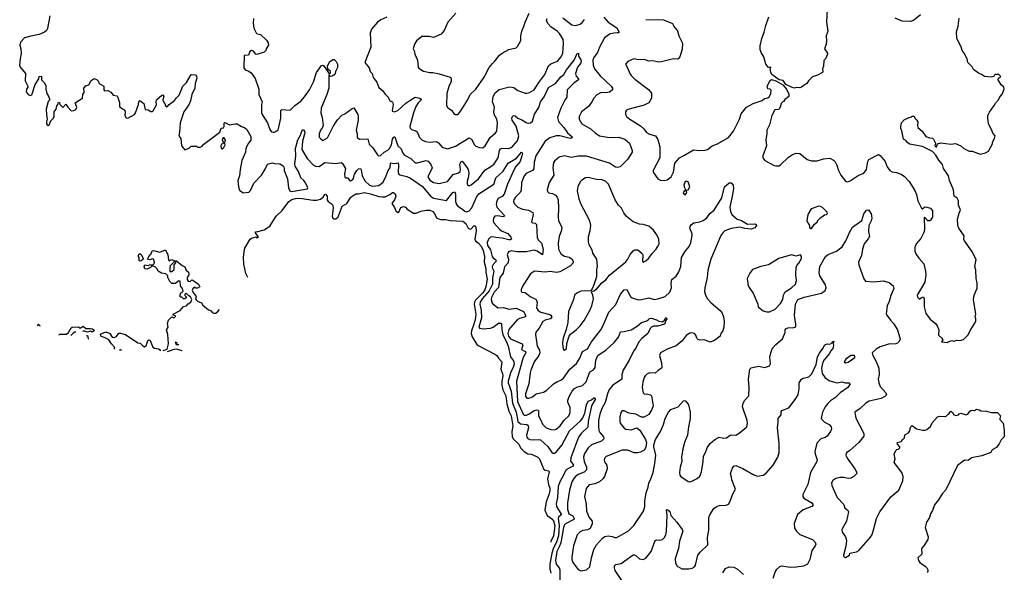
# Model space of a CAD drawing. Extents: x 2220333 to 2384341, y 721037 to 894043.
# Tile 2 of 256: x 2227712 to 2238470, y 726616 to 732652. Entities that reach past the tile are written whole.
import ezdxf

# ---------------------------------------------------------------- set-up
doc = ezdxf.new("R2010")
doc.units = 0

msp = doc.modelspace()

# ---------------------------------------------------------------- linework, layer by layer
at = {"layer": '0CON10XD'}
for points in [[(2228040, 732695), (2228016, 732555), (2228005, 732533), (2227985, 732517), (2227925, 732489), (2227834, 732474), (2227765, 732454), (2227722, 732408), (2227715, 732375), (2227725, 732335), (2227727, 732283), (2227716, 732225), (2227712, 732155), (2227716, 732135), (2227776, 732065), (2227774, 731985), (2227800, 731925), (2227800, 731915), (2227786, 731894), (2227782, 731865), (2227805, 731834), (2227827, 731823), (2227845, 731830), (2227880, 731945), (2227920, 732005), (2227925, 732030), (2227950, 732035), (2227950, 731995), (2227980, 731965), (2227998, 731935), (2227998, 731895), (2228008, 731845), (2228024, 731824), (2228040, 731775), (2228025, 731760), (2228003, 731675), (2228004, 731616), (2228014, 731565), (2228004, 731535), (2228004, 731515), (2228012, 731502), (2228025, 731498), (2228035, 731502), (2228052, 731548), (2228082, 731575), (2228090, 731595), (2228090, 731645), (2228112, 731675), (2228118, 731712), (2228130, 731725), (2228135, 731750), (2228148, 731748), (2228150, 731725), (2228185, 731692), (2228215, 731730), (2228238, 731695), (2228275, 731657), (2228305, 731659), (2228325, 731670), (2228336, 731695), (2228318, 731745), (2228400, 731795), (2228402, 731835), (2228417, 731857), (2228413, 731905), (2228435, 731930), (2228469, 731941), (2228492, 731988), (2228525, 732008), (2228560, 731995), (2228570, 731985), (2228580, 731955), (2228630, 731925), (2228630, 731885), (2228640, 731875), (2228675, 731878), (2228709, 731859), (2228735, 731828), (2228775, 731822), (2228782, 731815), (2228803, 731747), (2228802, 731705), (2228835, 731677), (2228858, 731668), (2228866, 731645), (2228862, 731605), (2228875, 731580), (2228895, 731576), (2228966, 731615), (2228979, 731635), (2229010, 731725), (2229013, 731757), (2229025, 731770), (2229070, 731735), (2229085, 731672), (2229115, 731667), (2229145, 731648), (2229165, 731648), (2229172, 731655), (2229206, 731724), (2229202, 731755), (2229209, 731775), (2229265, 731828), (2229275, 731832), (2229286, 731816), (2229277, 731775), (2229279, 731759), (2229298, 731735), (2229305, 731710), (2229325, 731702), (2229344, 731726), (2229405, 731769), (2229425, 731800), (2229454, 731826), (2229495, 731925), (2229534, 731965), (2229585, 732053), (2229635, 732049), (2229644, 732035), (2229647, 732015), (2229628, 731955), (2229625, 731905), (2229594, 731835), (2229577, 731765), (2229559, 731721), (2229505, 731645), (2229466, 731525), (2229460, 731425), (2229450, 731385), (2229472, 731355), (2229482, 731275), (2229515, 731230), (2229565, 731250), (2229585, 731270), (2229625, 731272), (2229645, 731270), (2229655, 731260), (2229685, 731260), (2229705, 731270), (2229725, 731292), (2229900, 731425), (2229914, 731466), (2229940, 731470), (2229946, 731484), (2229948, 731522), (2229955, 731530), (2230005, 731504), (2230065, 731516), (2230090, 731515), (2230137, 731487), (2230170, 731475), (2230193, 731453), (2230239, 731375), (2230237, 731335), (2230213, 731305), (2230185, 731248), (2230179, 731205), (2230141, 731115), (2230120, 731015), (2230113, 730947), (2230097, 730895), (2230104, 730825), (2230115, 730790), (2230155, 730761), (2230215, 730768), (2230235, 730788), (2230271, 730865), (2230354, 730955), (2230395, 731018), (2230421, 731075), (2230475, 731090), (2230495, 731082), (2230555, 731076), (2230592, 731055), (2230602, 731035), (2230602, 731005), (2230638, 730915), (2230649, 730815), (2230665, 730782), (2230677, 730777), (2230705, 730778), (2230857, 730805), (2230861, 730815), (2230835, 730870), (2230818, 730895), (2230783, 730925), (2230760, 730995), (2230722, 731052), (2230717, 731075), (2230728, 731165), (2230725, 731245), (2230751, 731339), (2230780, 731390), (2230796, 731434), (2230805, 731448), (2230815, 731450), (2230826, 731436), (2230827, 731415), (2230802, 731325), (2230796, 731235), (2230855, 731135), (2230924, 731064), (2230945, 731053), (2230983, 731047), (2231045, 731094), (2231165, 731082), (2231225, 731092), (2231240, 731080), (2231271, 731025), (2231261, 730969), (2231265, 730933), (2231275, 730924), (2231298, 730925), (2231315, 730896), (2231325, 730892), (2231355, 730909), (2231369, 730965), (2231395, 731006), (2231415, 731023), (2231435, 731028), (2231444, 731014), (2231453, 730945), (2231488, 730888), (2231535, 730845), (2231565, 730833), (2231635, 730841), (2231682, 730878), (2231718, 730945), (2231739, 731005), (2231760, 731035), (2231765, 731088), (2231805, 731083), (2231847, 731087), (2231853, 731063), (2231849, 730985), (2231854, 730965), (2231867, 730957), (2231941, 730941), (2231983, 730923), (2232115, 730832), (2232199, 730725), (2232235, 730702), (2232375, 730678), (2232445, 730763), (2232465, 730772), (2232475, 730745), (2232475, 730665), (2232485, 730634), (2232501, 730615), (2232540, 730590), (2232575, 730559), (2232598, 730552), (2232625, 730566), (2232653, 730597), (2232704, 730715), (2232730, 730750), (2232893, 730855), (2232914, 730925), (2232994, 730996), (2233048, 731085), (2233141, 731139), (2233195, 731207), (2233206, 731195), (2233200, 731165), (2233179, 731105), (2233132, 731048), (2233112, 731008), (2233043, 730857), (2233005, 730745), (2232985, 730721), (2232941, 730699), (2232927, 730675), (2232918, 730635), (2232924, 730605), (2233005, 730517), (2233009, 730505), (2232992, 730498), (2232935, 730508), (2232905, 730505), (2232890, 730485), (2232887, 730455), (2232894, 730435), (2232953, 730365), (2232978, 730345), (2233046, 730316), (2233080, 730275), (2233084, 730256), (2233072, 730248), (2233055, 730246), (2232985, 730267), (2232915, 730272), (2232875, 730281), (2232855, 730277), (2232834, 730255), (2232821, 730219), (2232825, 730186), (2232857, 730137), (2232875, 730065), (2232885, 730050), (2232915, 730029), (2232919, 730015), (2232885, 729979), (2232876, 729955), (2232879, 729935), (2232894, 729905), (2232878, 729832), (2232877, 729763), (2232840, 729690), (2232765, 729605), (2232742, 729565), (2232741, 729545), (2232756, 729476), (2232757, 729395), (2232728, 729295), (2232735, 729283), (2232776, 729276), (2232855, 729284), (2232886, 729294), (2232945, 729336), (2232969, 729339), (2232975, 729330), (2232979, 729265), (2232990, 729215), (2233038, 729115)], [(2232479, 732725), (2232390, 732625), (2232350, 732535), (2232316, 732495), (2232235, 732456), (2232188, 732468), (2232105, 732470), (2232047, 732423), (2232026, 732385), (2232012, 732335), (2232027, 732305), (2232028, 732275), (2232059, 732209), (2232066, 732135), (2232073, 732123), (2232125, 732091), (2232195, 732074), (2232226, 732074), (2232295, 732061), (2232415, 732026), (2232427, 732015), (2232426, 731975), (2232404, 731935), (2232380, 731845), (2232377, 731715), (2232390, 731690), (2232432, 731665), (2232456, 731626), (2232475, 731617), (2232495, 731617), (2232505, 731623), (2232532, 731655), (2232605, 731773), (2232634, 731835), (2232695, 731895), (2232786, 732025), (2232840, 732130), (2232878, 732175), (2232900, 732195), (2232954, 732266), (2232982, 732288), (2233055, 732328), (2233135, 732343), (2233151, 732359), (2233186, 732424), (2233188, 732475), (2233200, 732525), (2233225, 732587), (2233234, 732626), (2233280, 732725)], [(2236533, 732765), (2236527, 732625), (2236543, 732525), (2236524, 732475), (2236529, 732425), (2236523, 732385), (2236507, 732335), (2236538, 732285), (2236538, 732275), (2236518, 732225), (2236498, 732205), (2236496, 732145), (2236482, 732115), (2236488, 732085), (2236482, 732075), (2236430, 732045), (2236375, 732027), (2236332, 731985), (2236312, 731955), (2236278, 731935), (2236256, 731914), (2236235, 731908), (2236195, 731910), (2236176, 731904), (2236151, 731911), (2236084, 731944), (2236055, 731987), (2236012, 731995), (2235930, 732055), (2235919, 732079), (2235912, 732115), (2235918, 732135), (2235895, 732130), (2235866, 732165), (2235843, 732245), (2235812, 732295), (2235803, 732325), (2235803, 732365), (2235820, 732445), (2235848, 732515), (2235865, 732590), (2235898, 732685)], [(2237553, 732705), (2237477, 732643), (2237445, 732634), (2237355, 732636), (2237277, 732667)], [(2230266, 732665), (2230263, 732615), (2230271, 732561), (2230301, 732501), (2230345, 732492), (2230409, 732429), (2230429, 732399), (2230430, 732375), (2230407, 732335), (2230402, 732315), (2230382, 732298), (2230303, 732273), (2230294, 732274), (2230267, 732307), (2230245, 732316), (2230228, 732305), (2230214, 732266), (2230165, 732260), (2230162, 732125), (2230175, 732106), (2230215, 732089), (2230240, 732070), (2230285, 732008), (2230324, 731895), (2230324, 731834), (2230360, 731755), (2230354, 731726), (2230356, 731635), (2230362, 731615), (2230419, 731525), (2230445, 731452), (2230465, 731428), (2230482, 731422), (2230497, 731423), (2230523, 731437), (2230535, 731449), (2230545, 731477), (2230567, 731577), (2230565, 731662), (2230575, 731672), (2230669, 731665), (2230719, 731715), (2230785, 731762), (2230825, 731808), (2230877, 731885), (2230922, 731975), (2230955, 732074), (2231010, 732150), (2231025, 732156), (2231037, 732147), (2231095, 732060), (2231107, 732073), (2231108, 732085), (2231080, 732110), (2231076, 732144), (2231098, 732192), (2231135, 732217), (2231147, 732217), (2231170, 732195), (2231183, 732167), (2231185, 732130), (2231166, 732094), (2231155, 732053), (2231125, 732034), (2231103, 732033), (2231095, 732050), (2231090, 732045), (2231090, 731905), (2231070, 731835), (2231007, 731685), (2231003, 731633), (2231018, 731585), (2231028, 731495), (2231022, 731475), (2230999, 731445), (2230984, 731405), (2230985, 731370), (2231001, 731351), (2231025, 731333), (2231077, 731363), (2231136, 731484), (2231185, 731557), (2231232, 731608), (2231265, 731624), (2231345, 731683), (2231365, 731688), (2231408, 731618), (2231412, 731595), (2231412, 731555), (2231390, 731445), (2231400, 731405), (2231400, 731365), (2231425, 731348), (2231515, 731350), (2231531, 731291), (2231572, 731252), (2231620, 731175), (2231633, 731165), (2231655, 731170), (2231695, 731204), (2231735, 731227), (2231754, 731246), (2231773, 731287), (2231785, 731348), (2231795, 731366), (2231805, 731374), (2231812, 731372), (2231844, 731274), (2231880, 731240), (2231897, 731195), (2231915, 731173), (2231985, 731136), (2232035, 731089), (2232055, 731088), (2232155, 731115), (2232177, 731107), (2232209, 731065), (2232219, 731035), (2232171, 730935), (2232195, 730901), (2232235, 730874), (2232295, 730862), (2232386, 730884), (2232450, 730960), (2232505, 730980), (2232524, 730995), (2232528, 731015), (2232523, 731075), (2232535, 731102), (2232545, 731108), (2232595, 731046), (2232611, 731015), (2232619, 730975), (2232612, 730925), (2232601, 730885), (2232602, 730852), (2232625, 730838), (2232645, 730847), (2232727, 730913), (2232795, 731007), (2232871, 731055), (2232895, 731077), (2232940, 731145), (2232954, 731225), (2232965, 731242), (2232985, 731248), (2233054, 731246), (2233081, 731255), (2233100, 731270), (2233151, 731329), (2233166, 731384), (2233135, 731490), (2233092, 731555), (2233088, 731575), (2233095, 731594), (2233106, 731604), (2233125, 731602), (2233155, 731576), (2233200, 731560), (2233254, 731525), (2233275, 731521), (2233295, 731525), (2233315, 731545), (2233338, 731622), (2233385, 731694), (2233403, 731755), (2233441, 731809), (2233490, 731910), (2233565, 731955), (2233625, 732027), (2233658, 732055), (2233685, 732105), (2233771, 732209), (2233805, 732283), (2233818, 732288), (2233816, 732255), (2233843, 732215), (2233847, 732195), (2233840, 732175), (2233806, 732134), (2233784, 732066), (2233793, 732035), (2233819, 732005), (2233817, 731995), (2233765, 731960), (2233693, 731885), (2233690, 731805), (2233667, 731773), (2233623, 731687), (2233589, 731585), (2233601, 731541), (2233657, 731475), (2233696, 731416), (2233744, 731375), (2233748, 731362)], [(2231725, 732679), (2231659, 732651), (2231622, 732625), (2231555, 732549), (2231541, 732505), (2231548, 732352), (2231483, 732185), (2231531, 732125), (2231543, 732085), (2231564, 732064), (2231575, 732022), (2231615, 731968), (2231635, 731912), (2231680, 731875), (2231705, 731837), (2231737, 731807), (2231756, 731766), (2231786, 731755), (2231792, 731725), (2231782, 731662), (2231785, 731652), (2231805, 731644)], [(2231805, 731644), (2231845, 731661), (2231931, 731739), (2231985, 731778), (2232035, 731805), (2232086, 731796), (2232100, 731785), (2232100, 731775), (2232065, 731744), (2232042, 731705), (2232016, 731635), (2231974, 731485), (2231979, 731469), (2231995, 731451), (2232039, 731439), (2232055, 731426), (2232082, 731365), (2232105, 731340), (2232145, 731321), (2232185, 731313), (2232265, 731321), (2232287, 731307), (2232329, 731259), (2232385, 731241), (2232475, 731271), (2232625, 731361), (2232649, 731349), (2232680, 731285), (2232695, 731272), (2232735, 731256), (2232774, 731254), (2232797, 731275), (2232853, 731367), (2232912, 731418), (2232924, 731436), (2232934, 731525), (2232924, 731564), (2232898, 731615), (2232894, 731645), (2232901, 731695), (2232879, 731755), (2232886, 731815), (2232907, 731853), (2232950, 731890), (2233065, 731918), (2233110, 731910), (2233155, 731879), (2233235, 731848), (2233255, 731848), (2233283, 731857), (2233335, 731886), (2233383, 731965), (2233451, 732055), (2233491, 732149), (2233515, 732170), (2233590, 732200), (2233629, 732245), (2233646, 732285), (2233654, 732396), (2233650, 732435), (2233610, 732500), (2233585, 732527), (2233515, 732575), (2233482, 732612), (2233469, 732645), (2233474, 732665)], [(2234095, 732678), (2234143, 732625), (2234235, 732562), (2234263, 732515), (2234255, 732507), (2234245, 732508), (2234205, 732506), (2234155, 732493), (2234102, 732455), (2234048, 732352), (2234027, 732293), (2233985, 732238), (2233975, 732210), (2233977, 732157), (2233993, 732115), (2234055, 732039), (2234175, 731925), (2234189, 731905), (2234188, 731885), (2234155, 731859), (2234115, 731853), (2234065, 731856), (2234018, 731832), (2233985, 731795), (2233965, 731755), (2233926, 731705), (2233850, 731645), (2233824, 731595), (2233826, 731565), (2233856, 731516), (2233955, 731456), (2233999, 731415), (2234046, 731385), (2234135, 731368), (2234174, 731364), (2234259, 731369), (2234325, 731348), (2234375, 731305), (2234403, 731225), (2234403, 731205), (2234353, 731125), (2234274, 731046), (2234245, 731036), (2234223, 731043), (2234155, 731085), (2233905, 731161), (2233815, 731161), (2233736, 731146), (2233665, 731166), (2233605, 731152), (2233555, 731108), (2233543, 731087), (2233536, 731035), (2233550, 730955), (2233498, 730875), (2233474, 730795), (2233478, 730775), (2233492, 730762), (2233535, 730754), (2233566, 730736), (2233585, 730713), (2233594, 730685), (2233601, 730595), (2233597, 730495), (2233601, 730455), (2233636, 730385), (2233632, 730355), (2233608, 730285), (2233595, 730210), (2233601, 730145), (2233626, 730095), (2233665, 730071), (2233715, 730057), (2233745, 730039), (2233758, 730015), (2233758, 729995), (2233730, 729965), (2233613, 729897), (2233578, 729892), (2233508, 729902), (2233455, 729893), (2233336, 729904), (2233295, 729876), (2233220, 729765), (2233191, 729709), (2233190, 729685), (2233200, 729675), (2233235, 729671), (2233290, 729630), (2233355, 729596), (2233366, 729564), (2233360, 729505), (2233376, 729475), (2233408, 729458), (2233503, 729433), (2233516, 729425), (2233525, 729405), (2233512, 729385), (2233455, 729370), (2233428, 729355), (2233387, 729283), (2233350, 729240), (2233348, 729215), (2233368, 729085), (2233391, 729041), (2233397, 729015), (2233386, 728984), (2233334, 728915), (2233297, 728825), (2233288, 728795), (2233276, 728675), (2233239, 728565), (2233238, 728535), (2233255, 728519), (2233275, 728519), (2233315, 728534), (2233355, 728565), (2233436, 728584), (2233473, 728607), (2233544, 728676), (2233589, 728701), (2233625, 728715), (2233655, 728736), (2233722, 728835), (2233795, 728896), (2233832, 728955), (2233862, 729028), (2233915, 729056), (2233959, 729135), (2234062, 729265), (2234085, 729306), (2234151, 729459), (2234225, 729542), (2234275, 729655), (2234315, 729702), (2234346, 729706), (2234387, 729627), (2234403, 729613), (2234425, 729606), (2234475, 729594), (2234506, 729596), (2234585, 729613), (2234645, 729596), (2234684, 729604), (2234765, 729629), (2234816, 729675), (2234834, 729725), (2234830, 729775), (2234837, 729813), (2234885, 729850), (2234913, 729897), (2234935, 729955), (2234944, 730055), (2234980, 730115), (2235028, 730175), (2235046, 730215), (2235061, 730295), (2235059, 730315), (2235036, 730375), (2235038, 730395), (2235048, 730412), (2235077, 730433), (2235145, 730443), (2235181, 730459), (2235221, 730489), (2235254, 730535), (2235299, 730571), (2235382, 730705), (2235414, 730826), (2235465, 730872), (2235485, 730870), (2235506, 730846), (2235510, 730805), (2235497, 730723), (2235473, 730605), (2235477, 730557), (2235493, 730523), (2235553, 730475), (2235599, 730459), (2235665, 730419), (2235744, 730424), (2235760, 730415), (2235762, 730405), (2235743, 730377), (2235705, 730364), (2235635, 730371), (2235585, 730385), (2235485, 730372), (2235418, 730345), (2235394, 730325), (2235374, 730296), (2235262, 730035), (2235232, 729915), (2235224, 729835), (2235199, 729725), (2235196, 729685), (2235206, 729645), (2235226, 729605), (2235268, 729558), (2235364, 729475), (2235386, 729445), (2235402, 729405), (2235409, 729355), (2235406, 729295), (2235394, 729255), (2235374, 729226), (2235364, 729196), (2235305, 729148), (2235255, 729130), (2235195, 729154), (2235145, 729152), (2235125, 729158), (2235109, 729175), (2235098, 729208), (2235085, 729224), (2235055, 729231), (2235035, 729228), (2234995, 729202), (2234949, 729145), (2234885, 729091), (2234788, 729055), (2234713, 729015), (2234701, 728985), (2234724, 728905), (2234730, 728855), (2234726, 728845), (2234688, 728822), (2234655, 728790), (2234595, 728794), (2234565, 728781), (2234546, 728764), (2234536, 728745), (2234522, 728692), (2234514, 728635), (2234524, 728575), (2234535, 728566), (2234575, 728563), (2234604, 728554), (2234615, 728542), (2234634, 728435), (2234618, 728395), (2234585, 728341), (2234535, 728311), (2234505, 728309), (2234445, 728344), (2234366, 728356), (2234315, 728379), (2234295, 728380), (2234280, 728360), (2234270, 728315), (2234269, 728265), (2234274, 728245), (2234315, 728189), (2234335, 728181), (2234395, 728174), (2234455, 728194), (2234487, 728167), (2234550, 728065), (2234562, 728035), (2234555, 727982), (2234535, 727952), (2234495, 727930), (2234465, 727921), (2234425, 727922), (2234355, 727949), (2234295, 727952), (2234119, 727881), (2234104, 727865), (2234098, 727845), (2234106, 727815), (2234126, 727785), (2234131, 727745), (2234102, 727662), (2234085, 727636), (2234046, 727604), (2233995, 727582), (2233935, 727570), (2233900, 727530), (2233882, 727445), (2233902, 727365), (2233906, 727285), (2233935, 727214), (2233966, 727176), (2233967, 727145), (2233944, 727096), (2233915, 727079), (2233865, 727072), (2233835, 727058), (2233805, 727025), (2233763, 726907), (2233746, 726785), (2233746, 726755), (2233756, 726725), (2233815, 726648), (2233845, 726633), (2233906, 726644), (2233943, 726675), (2233959, 726775), (2233984, 726866), (2234015, 726915), (2234081, 726989), (2234105, 727006), (2234143, 727013), (2234185, 727009), (2234215, 726996), (2234235, 726997), (2234365, 727070), (2234424, 727126), (2234527, 727283), (2234544, 727335), (2234541, 727395), (2234557, 727485), (2234578, 727545), (2234588, 727592), (2234605, 727626), (2234632, 727708), (2234652, 727805), (2234664, 727895), (2234640, 727985), (2234641, 728009), (2234658, 728065), (2234715, 728155), (2234745, 728230), (2234763, 728295), (2234802, 728365), (2234825, 728394), (2234906, 728424), (2234965, 728490), (2234975, 728493), (2234992, 728485), (2235021, 728445), (2235039, 728365), (2235037, 728295), (2235018, 728205), (2235009, 728115), (2234977, 728035), (2234959, 727965), (2234944, 727875), (2234948, 727825), (2234929, 727765), (2234921, 727705), (2234926, 727676), (2234935, 727663), (2235015, 727607), (2235034, 727604), (2235055, 727610), (2235115, 727641), (2235144, 727665), (2235162, 727715), (2235181, 727825), (2235184, 727886), (2235207, 727925), (2235224, 727975), (2235257, 728023), (2235308, 728065), (2235355, 728091), (2235386, 728086), (2235405, 728082), (2235435, 728086), (2235475, 728114), (2235492, 728118), (2235535, 728114), (2235573, 728135), (2235657, 728205), (2235664, 728245), (2235660, 728275), (2235609, 728425), (2235617, 728465), (2235634, 728496), (2235677, 728545), (2235681, 728635), (2235674, 728725), (2235688, 728835), (2235705, 728848), (2235785, 728868), (2235855, 728854), (2235905, 728870), (2235916, 728895), (2235908, 728965), (2235918, 729015), (2235938, 729065), (2235975, 729106), (2236045, 729167), (2236076, 729235), (2236077, 729265), (2236083, 729275), (2236105, 729288), (2236171, 729289), (2236192, 729298), (2236194, 729325), (2236182, 729395), (2236178, 729425), (2236188, 729545), (2236213, 729595), (2236285, 729620), (2236474, 729666), (2236514, 729696), (2236522, 729725), (2236516, 729755), (2236456, 729855), (2236446, 729886), (2236456, 729955), (2236516, 730065), (2236545, 730089), (2236635, 730124), (2236697, 730173), (2236739, 730235), (2236781, 730335), (2236813, 730385), (2236912, 730458), (2236937, 730533), (2236965, 730573), (2236987, 730577), (2236996, 730556)], [(2233645, 732674), (2233745, 732595), (2233785, 732588), (2233835, 732604), (2233863, 732625), (2233885, 732654)], [(2234555, 732654), (2234745, 732649), (2234845, 732612), (2234863, 732575), (2234899, 732529), (2234914, 732475), (2234953, 732395), (2234950, 732330), (2234925, 732248), (2234908, 732225), (2234895, 732220), (2234854, 732224), (2234725, 732191), (2234695, 732189), (2234625, 732202), (2234585, 732199), (2234535, 732219), (2234475, 732214), (2234424, 732226), (2234358, 732195), (2234330, 732165), (2234354, 732125), (2234378, 732065), (2234395, 732041), (2234435, 732002), (2234581, 731891), (2234615, 731850), (2234616, 731795), (2234585, 731744), (2234535, 731718), (2234355, 731673), (2234342, 731665), (2234333, 731645), (2234332, 731615), (2234342, 731595), (2234380, 731565), (2234495, 731494), (2234530, 731460), (2234560, 731420), (2234595, 731403), (2234658, 731385), (2234683, 731345), (2234705, 731265), (2234705, 731145), (2234634, 731005), (2234632, 730985), (2234685, 730914), (2234715, 730899), (2234755, 730897), (2234785, 730902), (2234832, 730935), (2234856, 730985), (2234869, 731085), (2234920, 731145), (2234975, 731171), (2235075, 731232), (2235145, 731224), (2235203, 731227), (2235229, 731235), (2235280, 731275), (2235338, 731295), (2235455, 731364), (2235512, 731435), (2235529, 731471), (2235576, 731565), (2235596, 731625), (2235653, 731695), (2235725, 731738), (2235825, 731770), (2235849, 731791), (2235885, 731800), (2235903, 731815), (2235918, 731845), (2235922, 731882), (2235912, 731892), (2235887, 731897), (2235880, 731925), (2235912, 731988), (2235925, 731998), (2235975, 731984), (2236052, 731942), (2236092, 731895), (2236117, 731837), (2236117, 731813), (2236070, 731775), (2236065, 731760), (2236055, 731760), (2236032, 731738), (2236020, 731695), (2236005, 731672), (2235964, 731666), (2235930, 731605), (2235904, 731505), (2235877, 731445), (2235876, 731405), (2235864, 731345), (2235873, 731275), (2235830, 731165), (2235830, 731145), (2235854, 731114), (2235955, 731060), (2235974, 731056), (2236005, 731057), (2236025, 731066), (2236111, 731149), (2236155, 731180), (2236195, 731194), (2236235, 731190), (2236315, 731124), (2236362, 731112), (2236425, 731112), (2236493, 731133), (2236565, 731140), (2236605, 731118), (2236621, 731101), (2236640, 731065), (2236657, 731005), (2236684, 730954), (2236735, 730890), (2236755, 730882), (2236785, 730893), (2236875, 730952), (2236935, 730976), (2236966, 731015), (2236979, 731105), (2236990, 731125), (2237095, 731178), (2237115, 731170), (2237170, 731105), (2237190, 731045), (2237218, 731005), (2237245, 730989), (2237292, 730982), (2237344, 730964), (2237379, 730939), (2237429, 730885), (2237491, 730785), (2237511, 730741), (2237526, 730675), (2237565, 730593), (2237575, 730587), (2237603, 730607), (2237625, 730606), (2237665, 730592), (2237687, 730565), (2237686, 730495), (2237665, 730462), (2237655, 730454), (2237635, 730454), (2237605, 730487), (2237595, 730490), (2237599, 730365), (2237592, 730328), (2237559, 730261), (2237506, 730205), (2237494, 730164), (2237493, 730125), (2237503, 730095), (2237535, 730048), (2237591, 729985), (2237610, 729905), (2237612, 729865), (2237603, 729785), (2237518, 729645), (2237521, 729621), (2237545, 729600), (2237565, 729618), (2237588, 729625), (2237596, 729605), (2237596, 729515), (2237614, 729444), (2237660, 729380), (2237718, 729335), (2237738, 729308), (2237753, 729263), (2237752, 729205), (2237788, 729175), (2237798, 729155), (2237782, 729132), (2237845, 729128)], [(2237845, 729128), (2237855, 729132), (2237895, 729148), (2237915, 729142), (2237955, 729150), (2237985, 729148), (2238025, 729160), (2238073, 729207), (2238105, 729270), (2238160, 729355), (2238160, 729385), (2238152, 729405), (2238158, 729435), (2238133, 729595), (2238142, 729645), (2238172, 729718), (2238172, 729775), (2238162, 729825), (2238158, 729915), (2238148, 729955), (2238162, 730032), (2238116, 730125), (2238034, 730235), (2238028, 730255), (2238032, 730292), (2237973, 730375), (2237962, 730405), (2237960, 730475), (2237975, 730540), (2237990, 730575), (2237971, 730625), (2237970, 730675), (2237955, 730701), (2237924, 730725), (2237916, 730795), (2237871, 730895), (2237859, 730945), (2237840, 730980), (2237805, 731028), (2237795, 731070), (2237756, 731116), (2237723, 731173), (2237685, 731212), (2237575, 731267), (2237435, 731292), (2237411, 731311), (2237395, 731332), (2237367, 731347), (2237349, 731439), (2237338, 731465), (2237338, 731485), (2237348, 731525), (2237375, 731558), (2237418, 731582), (2237455, 731590), (2237465, 731600), (2237485, 731600), (2237492, 731575), (2237514, 731555), (2237524, 731535), (2237521, 731495), (2237527, 731475), (2237574, 731435), (2237612, 731375), (2237651, 731361), (2237685, 731357), (2237695, 731347), (2237718, 731305), (2237710, 731275), (2237723, 731263), (2237730, 731265), (2237740, 731295), (2237775, 731307), (2237885, 731294), (2237935, 731299), (2237994, 731274), (2238026, 731246), (2238085, 731217), (2238120, 731215), (2238205, 731183), (2238265, 731197), (2238298, 731215), (2238342, 731295), (2238342, 731315), (2238363, 731355), (2238369, 731385), (2238344, 731414), (2238334, 731444), (2238299, 731515), (2238289, 731575), (2238291, 731605), (2238307, 731643), (2238361, 731715), (2238375, 731742), (2238407, 731775), (2238416, 731804), (2238445, 731838), (2238470, 731895), (2238464, 731914), (2238435, 731942), (2238403, 731995), (2238407, 732013), (2238428, 732025), (2238427, 732037), (2238412, 732052), (2238375, 732052), (2238360, 732045), (2238357, 732033), (2238325, 732023), (2238252, 732032), (2238222, 732055), (2238188, 732068), (2238135, 732108), (2238118, 732138), (2238073, 732185), (2238064, 732224), (2238033, 732285), (2238008, 732315), (2237997, 732355), (2237952, 732445), (2237948, 732518), (2237965, 732580), (2237975, 732670)], [(2229925, 731242), (2229942, 731255), (2229957, 731285), (2229950, 731315), (2229960, 731325), (2229958, 731345), (2229945, 731360), (2229935, 731360), (2229923, 731345), (2229940, 731305), (2229915, 731288), (2229910, 731275), (2229915, 731250), (2229925, 731242)], [(2233748, 731362), (2233725, 731354), (2233615, 731384), (2233575, 731385), (2233505, 731362), (2233452, 731325), (2233352, 731165), (2233332, 731095), (2233328, 731022), (2233314, 731005), (2233245, 730971), (2233223, 730947), (2233195, 730875), (2233192, 730785), (2233178, 730762), (2233129, 730715), (2233111, 730685), (2233109, 730665), (2233116, 730646), (2233156, 730605), (2233205, 730582), (2233272, 730572), (2233318, 730545), (2233321, 730525), (2233304, 730444), (2233314, 730434), (2233345, 730428), (2233358, 730415), (2233368, 730268), (2233379, 730245), (2233412, 730212), (2233431, 730145), (2233425, 730084), (2233368, 730125), (2233335, 730133), (2233245, 730115), (2233145, 730118), (2233085, 730127), (2233054, 730116), (2233038, 730085), (2233053, 730035), (2233048, 729995), (2233009, 729951), (2232994, 729885), (2232958, 729835), (2232943, 729727), (2232898, 729675), (2232866, 729616), (2232863, 729595), (2232876, 729556), (2232935, 729504), (2232995, 729508), (2233062, 729492), (2233135, 729501), (2233218, 729465), (2233240, 729425), (2233238, 729405), (2233175, 729388), (2233147, 729373), (2233055, 729269), (2233044, 729225), (2233052, 729195), (2233075, 729166), (2233203, 729113), (2233209, 729095), (2233196, 729055), (2233205, 729041), (2233237, 729027), (2233242, 729015), (2233215, 728961), (2233142, 728705), (2233152, 728482), (2233214, 728344), (2233225, 728333), (2233245, 728333), (2233275, 728343), (2233335, 728385), (2233361, 728391), (2233377, 728387), (2233382, 728375), (2233379, 728325), (2233408, 728278), (2233425, 728234), (2233465, 728195), (2233515, 728176), (2233555, 728172), (2233575, 728180), (2233616, 728215), (2233662, 728278), (2233712, 728325), (2233725, 728360), (2233726, 728415), (2233703, 728475), (2233702, 728495), (2233719, 728545), (2233747, 728595), (2233775, 728624), (2233801, 728639), (2233863, 728657), (2233902, 728695), (2233941, 728805), (2233981, 728829), (2234001, 728855), (2234007, 728933), (2234029, 728985), (2234120, 729045), (2234208, 729125), (2234255, 729185), (2234275, 729242), (2234315, 729245), (2234395, 729266), (2234460, 729305), (2234506, 729344), (2234565, 729363), (2234580, 729375), (2234595, 729387), (2234615, 729392), (2234670, 729375), (2234695, 729359), (2234735, 729352), (2234758, 729372), (2234765, 729390), (2234775, 729398), (2234782, 729385), (2234768, 729362), (2234765, 729340), (2234755, 729328), (2234722, 729315), (2234685, 729306), (2234636, 729304), (2234615, 729294), (2234601, 729279), (2234575, 729225), (2234510, 729170), (2234478, 729132), (2234445, 729065), (2234419, 729031), (2234372, 728935), (2234307, 728825), (2234292, 728775), (2234292, 728725), (2234189, 728655), (2234151, 728605), (2234134, 728565), (2234108, 728472), (2234073, 728405), (2234050, 728345), (2234038, 728275), (2234038, 728215), (2234041, 728165), (2234050, 728145), (2234091, 728095), (2234093, 728075), (2234070, 728050), (2233961, 728009), (2233925, 727975), (2233885, 727915), (2233872, 727875), (2233879, 727825), (2233905, 727765), (2233904, 727735), (2233880, 727710), (2233815, 727684), (2233788, 727665), (2233765, 727640), (2233746, 727605), (2233720, 727515), (2233699, 727375), (2233698, 727305), (2233711, 727255), (2233755, 727232), (2233771, 727205), (2233767, 727193), (2233675, 727146), (2233665, 727135), (2233654, 727105), (2233623, 726937), (2233605, 726895), (2233580, 726845), (2233565, 726745), (2233575, 726706), (2233608, 726665), (2233615, 726645), (2233615, 726535)], [(2233665, 729042), (2233685, 729060), (2233690, 729115), (2233717, 729195), (2233731, 729219), (2233794, 729266), (2233835, 729309), (2233880, 729365), (2233945, 729483), (2233962, 729525), (2233980, 729605), (2233974, 729645), (2233960, 729675), (2233962, 729688), (2233985, 729692), (2234015, 729710), (2234072, 729778), (2234115, 729811), (2234157, 729863), (2234335, 730009), (2234355, 730035), (2234383, 730087), (2234415, 730128), (2234435, 730138), (2234465, 730140), (2234515, 730098), (2234520, 730085), (2234516, 730016), (2234525, 730003), (2234555, 730018), (2234584, 730045), (2234621, 730099), (2234666, 730145), (2234689, 730181), (2234698, 730205), (2234697, 730255), (2234675, 730302), (2234638, 730355), (2234585, 730398), (2234525, 730416), (2234485, 730417), (2234415, 730446), (2234344, 730504), (2234312, 730542), (2234286, 730595), (2234256, 730626), (2234218, 730685), (2234146, 730856), (2234116, 730885), (2234075, 730903), (2234015, 730907), (2233925, 730928), (2233896, 730924), (2233855, 730900), (2233835, 730880), (2233809, 730825), (2233804, 730784), (2233823, 730695), (2233845, 730637), (2233936, 730465), (2233948, 730405), (2233940, 730345), (2233922, 730275), (2233924, 730225), (2233931, 730195), (2233965, 730138), (2233972, 730102), (2234013, 730035), (2234021, 729955), (2234014, 729925), (2234016, 729844), (2233987, 729755), (2233967, 729713), (2233948, 729692), (2233845, 729686), (2233798, 729665), (2233773, 729645), (2233764, 729595), (2233709, 729465), (2233700, 729345), (2233682, 729268), (2233649, 729175), (2233644, 729125), (2233647, 729077), (2233655, 729050), (2233665, 729042)], [(2234985, 730740), (2235000, 730765), (2234990, 730790), (2235016, 730794), (2235033, 730825), (2235015, 730880), (2234995, 730890), (2234982, 730885), (2234970, 730845), (2234972, 730825), (2234990, 730790), (2234971, 730779), (2234962, 730765), (2234970, 730745), (2234985, 730740)], [(2230205, 729837), (2230185, 729880), (2230163, 729983), (2230158, 730055), (2230164, 730115), (2230174, 730155), (2230231, 730255), (2230245, 730266), (2230295, 730280), (2230305, 730270), (2230317, 730273), (2230318, 730285), (2230290, 730325), (2230290, 730335), (2230315, 730337), (2230385, 730358), (2230444, 730396), (2230515, 730506), (2230581, 730569), (2230653, 730665), (2230685, 730688), (2230725, 730700), (2230772, 730702), (2230920, 730680), (2230955, 730680), (2230999, 730691), (2231027, 730715), (2231045, 730744), (2231055, 730748), (2231071, 730725), (2231073, 730683), (2231081, 730665), (2231125, 730638), (2231135, 730624), (2231137, 730595), (2231125, 730505), (2231132, 730485), (2231145, 730476), (2231165, 730478), (2231192, 730498), (2231235, 730616), (2231286, 730645), (2231329, 730715), (2231385, 730749), (2231415, 730750), (2231475, 730765), (2231545, 730751), (2231635, 730721), (2231674, 730716), (2231705, 730718), (2231758, 730742), (2231785, 730764), (2231797, 730765), (2231815, 730750), (2231821, 730725), (2231806, 730684), (2231779, 730645), (2231809, 730599), (2231823, 730563), (2231845, 730548), (2231855, 730550), (2231875, 730602), (2231905, 730611), (2231926, 730606), (2231945, 730583), (2232015, 730540), (2232045, 730540), (2232095, 730562), (2232155, 730572), (2232195, 730571), (2232226, 730556), (2232246, 730535), (2232265, 730488), (2232280, 730480), (2232315, 730471), (2232365, 730470), (2232415, 730458), (2232555, 730450), (2232587, 730425), (2232614, 730374), (2232635, 730363), (2232645, 730368), (2232675, 730402), (2232685, 730402), (2232696, 730386), (2232700, 730345), (2232684, 730254), (2232692, 730235), (2232725, 730211), (2232755, 730177), (2232775, 730130), (2232792, 730065), (2232787, 730005), (2232806, 729936), (2232805, 729895), (2232819, 729819), (2232807, 729735), (2232795, 729702), (2232770, 729665), (2232693, 729587), (2232682, 729565), (2232679, 729545), (2232696, 729435), (2232688, 729375), (2232669, 729315), (2232648, 729255), (2232645, 729225), (2232657, 729187), (2232706, 729105), (2232722, 729092), (2232905, 729000), (2232925, 728984), (2232942, 728955), (2232980, 728915), (2232970, 728835), (2232989, 728785), (2232990, 728765), (2232979, 728695), (2232979, 728659), (2232991, 728611), (2233024, 728544), (2233034, 728455), (2233057, 728377), (2233081, 728325), (2233099, 728215), (2233089, 728155), (2233092, 728095), (2233109, 728069), (2233166, 728015), (2233184, 727975), (2233225, 727934), (2233265, 727911), (2233304, 727906), (2233375, 727874), (2233391, 727855), (2233435, 727745), (2233453, 727733), (2233493, 727723), (2233499, 727715), (2233479, 727635), (2233491, 727575), (2233505, 727535), (2233505, 727508), (2233498, 727475), (2233463, 727387), (2233449, 727295), (2233474, 727235), (2233525, 727202), (2233545, 727178), (2233558, 727125), (2233544, 727015), (2233517, 726953), (2233516, 726947)], [(2236365, 730370), (2236395, 730420), (2236430, 730445), (2236430, 730455), (2236461, 730489), (2236505, 730520), (2236527, 730523), (2236540, 730535), (2236535, 730550), (2236485, 730600), (2236462, 730612), (2236444, 730616), (2236360, 730585), (2236322, 730525), (2236312, 730455), (2236342, 730405), (2236343, 730383), (2236355, 730370), (2236365, 730370)], [(2236996, 730556), (2237017, 730535), (2237024, 730485), (2237016, 730455), (2236989, 730405), (2236988, 730338), (2236998, 730285), (2236983, 730257), (2236938, 730205), (2236919, 730145), (2236909, 730075), (2236878, 730005), (2236879, 729975), (2236935, 729820), (2236955, 729798), (2237045, 729789), (2237145, 729801), (2237212, 729782), (2237256, 729746), (2237264, 729715), (2237231, 729639), (2237213, 729575), (2237189, 729525), (2237181, 729441), (2237186, 729425), (2237225, 729369), (2237259, 729335), (2237304, 729265), (2237334, 729164), (2237322, 729138), (2237302, 729118), (2237285, 729111), (2237205, 729108), (2237115, 729080), (2237069, 729055), (2237028, 729015), (2237034, 728985), (2237066, 728926), (2237098, 728845), (2237102, 728775), (2237092, 728725), (2237098, 728685), (2237115, 728644), (2237174, 728575), (2237182, 728555), (2237166, 728535), (2237125, 728514), (2236993, 728487), (2236956, 728464), (2236895, 728406), (2236837, 728365), (2236848, 728298), (2236934, 728134), (2236936, 728105), (2236880, 728035), (2236783, 727947), (2236745, 727922), (2236737, 727895), (2236752, 727862), (2236838, 727745), (2236854, 727715), (2236857, 727695), (2236827, 727663), (2236794, 727646), (2236765, 727641), (2236715, 727652), (2236675, 727652), (2236628, 727642), (2236595, 727620), (2236583, 727595), (2236587, 727565), (2236645, 727432), (2236715, 727358), (2236728, 727315), (2236755, 727300), (2236766, 727276), (2236746, 727174), (2236694, 727085), (2236700, 727055), (2236734, 727004), (2236746, 726965), (2236738, 726902), (2236714, 726805), (2236718, 726785), (2236735, 726778), (2236780, 726805), (2236783, 726827), (2236855, 726841), (2236879, 726855), (2237009, 727001), (2237025, 727028), (2237036, 727064), (2237072, 727205), (2237109, 727275), (2237229, 727441), (2237316, 727515), (2237360, 727615), (2237364, 727664), (2237350, 727705), (2237268, 727815), (2237278, 727855), (2237268, 727905), (2237285, 727948), (2237295, 727958), (2237315, 727960), (2237330, 727975), (2237330, 727985), (2237302, 728015), (2237300, 728035), (2237344, 728046), (2237362, 728065), (2237378, 728085), (2237384, 728116), (2237425, 728140), (2237437, 728163), (2237445, 728200), (2237465, 728218), (2237510, 728185), (2237575, 728170), (2237605, 728170), (2237625, 728177), (2237665, 728208), (2237682, 728248), (2237740, 728315), (2237765, 728323), (2237832, 728318), (2237858, 728342), (2237870, 728355), (2237870, 728365), (2237885, 728378), (2237905, 728360), (2237920, 728335), (2237945, 728328), (2237968, 728335), (2237975, 728348), (2237995, 728353), (2238055, 728338), (2238070, 728345), (2238092, 728375), (2238105, 728382), (2238125, 728388), (2238145, 728382), (2238165, 728398), (2238195, 728392), (2238215, 728380), (2238275, 728378), (2238325, 728360), (2238395, 728360), (2238430, 728325), (2238420, 728295), (2238422, 728285), (2238457, 728245), (2238470, 728165), (2238468, 728095), (2238436, 728064), (2238415, 728018), (2238398, 728002), (2238385, 727978), (2238338, 727955), (2238324, 727926), (2238225, 727889), (2238110, 727865), (2238075, 727838), (2238035, 727840), (2237957, 727783), (2237832, 727518), (2237792, 727475), (2237752, 727408), (2237706, 727354), (2237685, 727293), (2237664, 727254), (2237651, 727215), (2237620, 727165), (2237604, 727105), (2237639, 727005), (2237636, 726975), (2237592, 726905), (2237566, 726875), (2237569, 726815), (2237526, 726774), (2237532, 726745), (2237548, 726725), (2237605, 726684), (2237622, 726665), (2237634, 726645), (2237636, 726625), (2237628, 726612)], [(2229415, 729408), (2229415, 729418), (2229388, 729425), (2229391, 729435), (2229465, 729477), (2229502, 729518), (2229535, 729526), (2229553, 729547), (2229583, 729565), (2229592, 729595), (2229580, 729625), (2229560, 729635), (2229535, 729660), (2229522, 729658), (2229518, 729652), (2229518, 729638), (2229530, 729625), (2229530, 729615), (2229517, 729603), (2229502, 729602), (2229485, 729620), (2229472, 729622), (2229462, 729632), (2229472, 729668), (2229500, 729685), (2229490, 729715), (2229468, 729745), (2229467, 729797), (2229443, 729797), (2229415, 729772), (2229375, 729770), (2229353, 729793), (2229332, 729835), (2229330, 729855), (2229310, 729875), (2229263, 729883), (2229227, 729907), (2229215, 729930), (2229195, 729950), (2229175, 729960), (2229155, 729960), (2229140, 729945), (2229105, 729928), (2229080, 729930), (2229072, 729955), (2229080, 729975), (2229115, 729968), (2229145, 729978), (2229155, 729970), (2229180, 729985), (2229187, 730003), (2229175, 730038), (2229165, 730040), (2229135, 730028), (2229110, 730035), (2229124, 730065), (2229150, 730095), (2229161, 730129), (2229175, 730132), (2229245, 730113), (2229305, 730138), (2229332, 730085), (2229338, 730028), (2229345, 730020), (2229375, 730032), (2229405, 730020), (2229425, 730020), (2229486, 729966), (2229515, 729952), (2229532, 729915), (2229556, 729895), (2229562, 729875), (2229562, 729865), (2229543, 729835), (2229544, 729814), (2229553, 729795), (2229576, 729794), (2229595, 729810), (2229605, 729808), (2229667, 729765), (2229680, 729735), (2229655, 729720), (2229635, 729720), (2229625, 729730), (2229615, 729728), (2229603, 729715), (2229598, 729695), (2229615, 729660), (2229637, 729637), (2229640, 729625), (2229632, 729605), (2229641, 729591), (2229655, 729579), (2229700, 729560), (2229714, 729534), (2229775, 729484), (2229803, 729473), (2229815, 729453), (2229835, 729447), (2229855, 729448), (2229875, 729460), (2229894, 729488)], [(2229035, 730013), (2229018, 730018), (2229018, 730055), (2229010, 730065), (2229010, 730085), (2229025, 730100), (2229042, 730085), (2229060, 730045), (2229060, 730035), (2229035, 730013)], [(2229375, 729900), (2229400, 729925), (2229400, 729975), (2229420, 729995), (2229415, 730010), (2229402, 730008), (2229358, 729962), (2229352, 729945), (2229353, 729903), (2229375, 729900)], [(2235875, 729460), (2235905, 729461), (2235965, 729489), (2236025, 729552), (2236052, 729595), (2236057, 729645), (2236075, 729681), (2236144, 729725), (2236188, 729765), (2236198, 729805), (2236193, 729865), (2236196, 729945), (2236203, 729967), (2236225, 729993), (2236253, 730045), (2236256, 730066), (2236245, 730082), (2236195, 730068), (2236145, 730082), (2236005, 730044), (2235895, 729974), (2235810, 729955), (2235720, 729925), (2235690, 729885), (2235662, 729825), (2235672, 729745), (2235688, 729715), (2235727, 729665), (2235778, 729545), (2235782, 729515), (2235835, 729471), (2235875, 729460)], [(2229280, 729038), (2229322, 729055), (2229338, 729112), (2229331, 729215), (2229316, 729265), (2229333, 729295), (2229326, 729335), (2229340, 729370), (2229375, 729408), (2229395, 729397), (2229410, 729402)], [(2227909, 729309), (2227913, 729327), (2227930, 729315), (2227931, 729305)], [(2228145, 729208), (2228145, 729210), (2228152, 729218), (2228225, 729216), (2228246, 729235), (2228274, 729286), (2228286, 729294), (2228355, 729299), (2228375, 729283), (2228405, 729304), (2228435, 729280), (2228485, 729281), (2228507, 729277), (2228524, 729265), (2228525, 729253), (2228505, 729239), (2228485, 729249), (2228455, 729240), (2228408, 729252), (2228402, 729248)], [(2228250, 729186), (2228248, 729186)], [(2228327, 729238), (2228325, 729240), (2228315, 729240), (2228295, 729230), (2228273, 729202)], [(2228441, 729200), (2228452, 729202), (2228462, 729166), (2228463, 729165)], [(2228745, 729053), (2228752, 729065), (2228748, 729075), (2228715, 729110), (2228686, 729156), (2228655, 729175), (2228598, 729195), (2228594, 729216), (2228655, 729244), (2228697, 729225), (2228722, 729185), (2228745, 729181), (2228769, 729191), (2228795, 729228), (2228815, 729229), (2228870, 729215), (2229002, 729122), (2229028, 729118), (2229053, 729093), (2229075, 729080), (2229095, 729092), (2229106, 729124), (2229112, 729148), (2229125, 729157), (2229137, 729147), (2229167, 729075), (2229186, 729066), (2229228, 729058), (2229246, 729045), (2229248, 729037)], [(2228823, 729040), (2228815, 729047), (2228804, 729038)], [(2229487, 729034), (2229425, 729054), (2229395, 729050), (2229323, 729024)], [(2229435, 729118), (2229428, 729118), (2229415, 729130), (2229410, 729125), (2229423, 729103), (2229452, 729103)], [(2233038, 729115), (2233051, 729085), (2233075, 728971), (2233108, 728925), (2233115, 728895), (2233105, 728855), (2233079, 728805), (2233049, 728705), (2233049, 728685), (2233083, 728593), (2233098, 728465), (2233137, 728365), (2233155, 728263), (2233185, 728239), (2233255, 728230), (2233268, 728218), (2233271, 728195), (2233251, 728115), (2233254, 728094), (2233265, 728077), (2233285, 728068), (2233322, 728062), (2233385, 728067), (2233402, 728062), (2233482, 727992), (2233525, 727926), (2233535, 727919), (2233555, 727916), (2233575, 727927), (2233635, 728006), (2233719, 728161), (2233840, 728270), (2233866, 728305), (2233887, 728353), (2233905, 728444), (2233925, 728485), (2233959, 728501), (2233985, 728523), (2233995, 728522), (2234000, 728505), (2233961, 728435), (2233923, 728265), (2233918, 728202), (2233848, 728132), (2233818, 728092), (2233734, 727865), (2233732, 727832), (2233764, 727785), (2233756, 727775), (2233683, 727737), (2233636, 727644), (2233614, 727606), (2233595, 727555), (2233588, 727435), (2233574, 727365), (2233579, 727335), (2233627, 727253), (2233627, 727243), (2233601, 727219), (2233597, 727205), (2233607, 727127), (2233598, 727015), (2233579, 726945), (2233545, 726885), (2233525, 726825), (2233504, 726705), (2233504, 726655), (2233515, 726605)], [(2234292, 726525), (2234219, 726635), (2234211, 726665), (2234212, 726688), (2234225, 726700), (2234285, 726711), (2234415, 726806), (2234425, 726808), (2234445, 726798), (2234485, 726764), (2234525, 726756), (2234555, 726771), (2234612, 726845), (2234655, 726963), (2234669, 726971), (2234705, 726968), (2234735, 726976), (2234755, 726994), (2234771, 727025), (2234780, 727065), (2234788, 727235), (2234781, 727299), (2234785, 727303), (2234795, 727299), (2234815, 727279), (2234826, 727236), (2234892, 727165), (2234951, 727085), (2234956, 727065), (2234922, 726955), (2234909, 726875), (2234875, 726762), (2234876, 726715), (2234895, 726684), (2234945, 726654), (2235025, 726654), (2235059, 726661), (2235085, 726676), (2235097, 726693), (2235122, 726805), (2235146, 726835), (2235230, 726915), (2235228, 726998), (2235242, 727075), (2235243, 727215), (2235251, 727245), (2235298, 727312), (2235332, 727338), (2235357, 727347), (2235431, 727349), (2235455, 727362), (2235474, 727395), (2235505, 727473), (2235534, 727525), (2235492, 727625), (2235491, 727655), (2235479, 727695), (2235500, 727755), (2235515, 727777), (2235535, 727781), (2235615, 727751), (2235725, 727686), (2235775, 727666), (2235835, 727676), (2235865, 727696), (2235944, 727786), (2235996, 727875), (2236010, 727925), (2236012, 728022), (2235992, 728195), (2236001, 728255), (2235998, 728295), (2236032, 728335), (2236033, 728373), (2236040, 728385), (2236115, 728413), (2236186, 728505), (2236216, 728555), (2236228, 728622), (2236228, 728685), (2236255, 728727), (2236272, 728738), (2236335, 728751), (2236367, 728783), (2236413, 728885), (2236430, 728970), (2236454, 729016), (2236491, 729065), (2236505, 729098), (2236535, 729112), (2236565, 729108), (2236588, 729122), (2236595, 729140), (2236608, 729138), (2236600, 729115), (2236603, 729095), (2236595, 729062), (2236570, 729030), (2236559, 729005), (2236502, 728938), (2236487, 728913), (2236474, 728845), (2236479, 728789), (2236511, 728741), (2236565, 728707), (2236645, 728687), (2236695, 728697), (2236735, 728684), (2236775, 728686), (2236787, 728675), (2236762, 728635), (2236675, 728575), (2236625, 728526), (2236570, 728490), (2236541, 728459), (2236512, 728425), (2236483, 728365), (2236470, 728295), (2236505, 728256), (2236555, 728231), (2236580, 728205), (2236583, 728185), (2236570, 728155), (2236533, 728105), (2236511, 728089), (2236465, 728074), (2236423, 728025), (2236401, 727935), (2236402, 727912), (2236424, 727845), (2236422, 727825), (2236354, 727706), (2236324, 727576), (2236268, 727465), (2236269, 727445), (2236281, 727425), (2236368, 727375), (2236380, 727355), (2236366, 727335), (2236272, 727298), (2236212, 727248), (2236175, 727148), (2236178, 727098), (2236198, 727065), (2236235, 727029), (2236375, 726976), (2236404, 726945), (2236411, 726925), (2236403, 726905), (2236366, 726854), (2236346, 726755), (2236320, 726705), (2236275, 726683), (2236195, 726674), (2236135, 726669), (2236035, 726683), (2236014, 726676), (2235977, 726643), (2235966, 726625), (2235940, 726550)], [(2236736, 728906), (2236765, 728911), (2236836, 728964), (2236837, 728977), (2236830, 728985), (2236795, 728986), (2236737, 728945), (2236722, 728915), (2236736, 728906)], [(2235395, 726612), (2235425, 726657), (2235465, 726677), (2235515, 726672), (2235555, 726652), (2235621, 726591)]]:
    msp.add_lwpolyline(points, dxfattribs=at)

doc.saveas('drawing.dxf')
